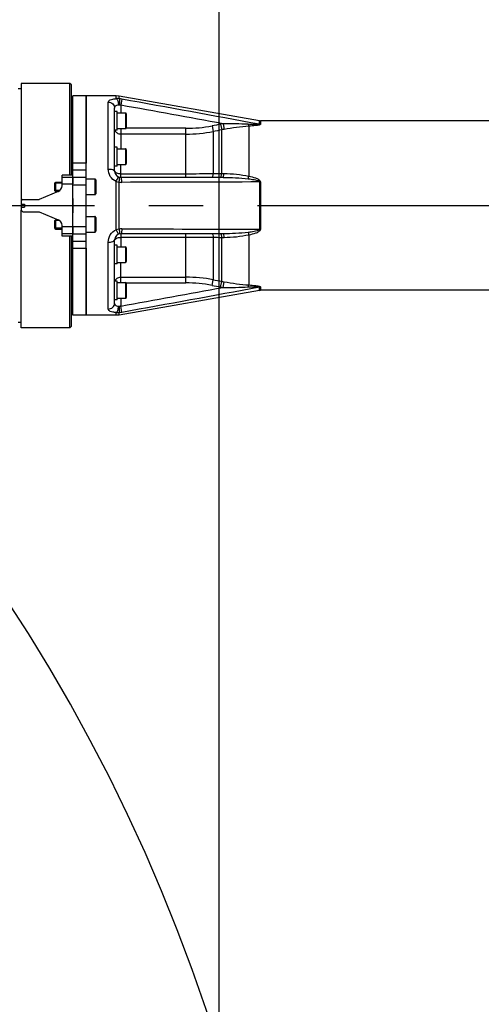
# Model space of a CAD drawing. Header units: millimetres. Extents: x 0 to 8410, y 0 to 5940.
# Tile 114 of 122: x 4794 to 5089, y 3996 to 4624. Entities that reach past the tile are written whole.
import ezdxf

# ---------------------------------------------------------------- set-up
doc = ezdxf.new("R2010")
doc.units = ezdxf.units.MM
doc.header["$LTSCALE"] = 462.55
doc.linetypes.add('CENTER', pattern=[0.6, 0.375, -0.075, 0.075, -0.075])
doc.layers.get('0').update_dxf_attribs({"linetype": 'CONTINUOUS'})
for name, color, linetype in [('204101000016_DXF_AXIS', 7, 'CONTINUOUS'), ('204101000016_DXF_DIMENSION', 7, 'CONTINUOUS'), ('304102000039DXF_CONTINUOUS_LINE', 7, 'CONTINUOUS'), ('304104000158DXF_CONTINUOUS_LINE', 7, 'CONTINUOUS'), ('304104000163DXF_CONTINUOUS_LINE', 7, 'CONTINUOUS'), ('304104000164DXF_CONTINUOUS_LINE', 7, 'CONTINUOUS'), ('501023000046DXF_CONTINUOUS_LINE', 7, 'CONTINUOUS'), ('501023000132DXF_CONTINUOUS_LINE', 7, 'CONTINUOUS'), ('504021000002DXF_CONTINUOUS_LINE', 7, 'CONTINUOUS')]:
    doc.layers.add(name, color=color, linetype=linetype)
doc.styles.get("Standard").update_dxf_attribs({"font": 'txt', "width": 0.7})
doc.dimstyles.new('DIMSTYLE_3', dxfattribs={"dimtxt": 90, "dimasz": 50, "dimexe": 1.5, "dimexo": 0, "dimgap": 2.25, "dimtad": 0, "dimtih": 1, "dimtoh": 1, "dimdec": 0, "dimdsep": 46, "dimtxsty": 'Standard', "dimblk": '_FILLED', "dimblk1": '_FILLED', "dimblk2": '_FILLED', "dimcen": 0.09, "dimclrt": 5, "dimazin": 2, "dimtfac": 1, "dimtdec": 0, "dimtofl": 0, "dimtmove": 0, "dimatfit": 3, "dimldrblk": '_FILLED', "dimfxl": 1, "dimtolj": 1, "dimarcsym": 0})
doc.dimstyles.new('DIMSTYLE_6', dxfattribs={"dimtxt": 90, "dimasz": 50, "dimexe": 1.5, "dimexo": 0, "dimgap": 2.25, "dimtad": 1, "dimdec": 1, "dimdsep": 46, "dimtxsty": 'Standard', "dimblk": '_FILLED', "dimblk1": '_FILLED', "dimblk2": '_FILLED', "dimcen": 0.09, "dimclrt": 5, "dimazin": 2, "dimtfac": 1, "dimtdec": 1, "dimtofl": 0, "dimtmove": 0, "dimatfit": 3, "dimldrblk": '_FILLED', "dimfxl": 1, "dimtolj": 1, "dimarcsym": 0})

# ---------------------------------------------------------------- blocks, each defined once
blk = doc.blocks.new('*D6')
at = {"layer": '204101000016_DXF_DIMENSION', "color": 2, "linetype": 'Continuous'}
blk.add_line((4579.23, 5487.63), (6606.14, 5487.63), dxfattribs=at)
blk = doc.blocks.new('_FILLED')
at = {"color": 0, "linetype": 'ByBlock'}
blk.add_solid([(0, 0), (-1, 0.17), (-1, -0.17)], dxfattribs=at)
blk = doc.blocks.new('*D18')
at = {"layer": '204101000016_DXF_DIMENSION', "color": 2, "linetype": 'Continuous'}
for p, q in [((4579.23, 4249.2), (4579.23, 4955.3)), ((5692.73, 4684.39), (5692.73, 4955.3)), ((4579.23, 4940.3), (5135.98, 4940.3)), ((5692.73, 4940.3), (5135.98, 4940.3))]:
    blk.add_line(p, q, dxfattribs=at)
at = {"layer": '204101000016_DXF_DIMENSION', "color": 2, "linetype": 'Continuous', "xscale": 50, "yscale": 50, "zscale": 50, "rotation": 180}
blk.add_blockref('_FILLED', (4579.23, 4940.3), dxfattribs=at)
at = {"layer": '204101000016_DXF_DIMENSION', "color": 2, "linetype": 'Continuous', "xscale": 50, "yscale": 50, "zscale": 50}
blk.add_blockref('_FILLED', (5692.73, 4940.3), dxfattribs=at)
blk = doc.blocks.new('*D25')
at = {"layer": '204101000016_DXF_DIMENSION', "color": 2, "linetype": 'Continuous'}
blk.add_line((4921.51, 3966.59), (4921.51, 5618.56), dxfattribs=at)
blk = doc.blocks.new('*D27')
at = {"layer": '204101000016_DXF_DIMENSION', "color": 2, "linetype": 'Continuous'}
blk.add_line((6431.5, 3635.36), (6431.5, 5618.56), dxfattribs=at)

msp = doc.modelspace()

# ---------------------------------------------------------------- linework, layer by layer
at = {"color": 2, "linetype": 'Continuous'}
for centre, radius, start, end in [((4579.23457, 3635.35928), 1852.26657, 330, 180), ((3849.23457, 3635.35928), 1122.26657, 17.1661771, 187.1661771)]:
    msp.add_arc(centre, radius, start, end, dxfattribs=at)
at = {"layer": '204101000016_DXF_AXIS', "color": 7, "linetype": 'CENTER'}
msp.add_line((4668.45931, 4505.35928), (5819.73459, 4505.35928), dxfattribs=at)
at = {"layer": '304102000039DXF_CONTINUOUS_LINE', "color": 7, "linetype": 'Continuous'}
for p, q in [((4836.73457, 4575.35928), (4836.73457, 4532.52187)), ((4855.85968, 4575.35928), (4836.73457, 4575.35928)), ((4857.59617, 4575.20736), (4855.85968, 4575.35928)), ((4947.13044, 4559.42005), (4857.59617, 4575.20736)), ((4854.73457, 4565.48587), (4854.73457, 4567.58475)), ((4854.73457, 4542.60928), (4854.73457, 4559.80384)), ((4947.13044, 4559.42005), (4947.82503, 4559.35928)), ((5121.94996, 4559.35928), (4947.82503, 4559.35928)), ((4854.73457, 4527.3591), (4854.73457, 4533.87452)), ((4923.97714, 4523.35928), (4858.73458, 4523.35928)), ((4923.97714, 4487.35928), (4858.73457, 4487.35928)), ((4854.73457, 4476.84414), (4854.73457, 4483.35947)), ((4836.73457, 4478.1967), (4836.73457, 4435.35928)), ((4854.73457, 4450.91476), (4854.73457, 4468.10928)), ((4947.13044, 4451.29852), (4857.59617, 4435.51121)), ((4947.13044, 4451.29852), (4947.82503, 4451.35928)), ((5121.94996, 4451.35928), (4947.82503, 4451.35928)), ((4854.73457, 4443.13381), (4854.73457, 4445.2327)), ((4855.85968, 4435.35928), (4836.73457, 4435.35928)), ((4857.59617, 4435.51121), (4855.85968, 4435.35928))]:
    msp.add_line(p, q, dxfattribs=at)
at = {"layer": '304102000039DXF_CONTINUOUS_LINE', "color": 9, "linetype": 'Continuous'}
for p, q in [((4855.85886, 4573.64073), (4855.85968, 4575.35928)), ((4857.59638, 4573.56396), (4857.59617, 4575.20736)), ((4850.73457, 4528.69262), (4850.73457, 4571.35592)), ((4859.42916, 4573.28171), (4858.73457, 4569.43327)), ((4858.73458, 4569.43327), (4858.73458, 4564.48587)), ((4900.30058, 4554.6746), (4862.0688, 4554.6746)), ((4900.30058, 4523.35928), (4900.30058, 4554.6746)), ((4916.9708, 4556.26744), (4917.66539, 4552.65142)), ((4922.42403, 4557.31327), (4923.11862, 4553.68586)), ((4923.97715, 4557.5974), (4924.61201, 4553.95772)), ((4940.48334, 4555.98245), (4940.48335, 4524.15542)), ((4947.13044, 4557.26831), (4947.13044, 4559.42005)), ((4947.82503, 4559.35928), (4947.82503, 4557.20996)), ((4858.73457, 4554.48587), (4858.73457, 4541.60928)), ((4900.30048, 4551.02161), (4858.73457, 4551.02161)), ((4917.66539, 4552.65142), (4917.66539, 4525.79662)), ((4923.11858, 4525.82325), (4923.11858, 4553.68585)), ((4858.73457, 4523.35928), (4858.73457, 4531.60928)), ((4858.73457, 4525.72965), (4900.30047, 4525.72965)), ((4923.11858, 4525.82325), (4924.612, 4525.82644)), ((4855.85886, 4489.94356), (4855.85886, 4520.77501)), ((4857.59638, 4490.29703), (4857.59639, 4520.42154)), ((4947.13044, 4520.45959), (4947.13044, 4490.25897)), ((4947.82503, 4520.44262), (4947.82503, 4490.27595)), ((4858.73457, 4487.35928), (4858.73457, 4479.10928)), ((4900.30058, 4456.04397), (4900.30058, 4487.35928)), ((4940.48344, 4486.56317), (4940.48335, 4454.73612)), ((4850.73457, 4439.36265), (4850.73457, 4482.02595)), ((4900.30048, 4484.98891), (4858.73457, 4484.98891)), ((4917.66539, 4484.92195), (4917.66539, 4458.06715)), ((4923.11858, 4457.03272), (4923.11858, 4484.89532)), ((4924.612, 4484.89213), (4923.11858, 4484.89532)), ((4858.73457, 4456.2327), (4858.73457, 4469.10928)), ((4858.73457, 4459.69696), (4900.30047, 4459.69696)), ((4862.0688, 4456.04397), (4900.30058, 4456.04397)), ((4916.9708, 4454.45113), (4917.66539, 4458.06715)), ((4922.42403, 4453.40529), (4923.11862, 4457.03271)), ((4923.97714, 4453.12117), (4924.612, 4456.76086)), ((4947.13044, 4451.29852), (4947.13044, 4453.45025)), ((4947.82503, 4453.5086), (4947.82503, 4451.35928)), ((4858.73458, 4446.2327), (4858.73458, 4441.2853)), ((4855.85968, 4435.35928), (4855.85885, 4437.07784)), ((4857.59617, 4435.51121), (4857.59639, 4437.15461)), ((4859.42917, 4437.43684), (4858.73457, 4441.2853))]:
    msp.add_line(p, q, dxfattribs=at)
for centre, radius, start, end in [((4856.34163, 4564.8732), 8.78087, 81.78451622, 93.15168539), ((4853.2561, 4539.28806), 34.5496, 79.70755964, 82.78317547), ((-1038.91935, -28125.79953), 33222.89225, 79.660436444, 79.774789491), ((527.08883, -19402.00294), 24363.56802, 79.547510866, 79.757167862), ((4900.24851, 4643.24871), 88.57413, 270.03367935, 280.8824286), ((4940.41633, 4463.34976), 95.6706, 99.89429832, 100.8398902), ((4900.25586, 4644.81977), 93.79817, 270.02724976, 280.69648227), ((4940.42558, 4462.85125), 92.46868, 99.84686258, 100.78744153), ((4900.13516, 6820.20475), 2294.4751, 270.00412823, 270.43775525), ((4861.24016, 4542.79649), 22.66971, 256.26811875, 260.75054181), ((4859.417, 4527.79683), 7.59668, 256.1335932, 270.09174234), ((4861.24015, 4467.92216), 22.66963, 99.24946236, 103.7318778), ((4859.41699, 4482.92176), 7.59666, 89.90822295, 103.86646115), ((4900.13515, 2190.5137), 2294.47522, 89.56224476, 89.99587174), ((4900.25586, 4365.8988), 93.79817, 79.30351779, 89.97275034), ((4900.24851, 4367.46985), 88.57413, 79.11757144, 89.96632062), ((4940.42559, 4547.86739), 92.46876, 259.21255853, 260.15313278), ((-1035.00866, 37114.95437), 33200.97679, 280.225174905, 280.339603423), ((526.84899, 28414.03526), 24364.90348, 280.242837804, 280.452483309), ((4940.41635, 4547.36891), 95.67071, 259.16011034, 260.10569685), ((4856.34163, 4445.8454), 8.7809, 266.84830183, 278.21550026), ((4853.25601, 4471.43113), 34.55023, 277.21685924, 280.29240997)]:
    msp.add_arc(centre, radius, start, end, dxfattribs=at)
at = {"layer": '304102000039DXF_CONTINUOUS_LINE', "color": 7, "linetype": 'Continuous'}
for centre, start, end in [((4858.73457, 4527.35928), 180.00262777, 270.00013427), ((4858.73457, 4483.35928), 89.99987642, 179.99735337)]:
    msp.add_arc(centre, 4, start, end, dxfattribs=at)
at = {"layer": '304102000039DXF_CONTINUOUS_LINE', "color": 9, "linetype": 'Continuous'}
for points, knots in [([(4850.73457, 4571.35592), (4850.73444, 4572.0162), (4852.00293, 4572.95006), (4853.82189, 4573.37938), (4855.13251, 4573.57367), (4855.85886, 4573.64073)], [0, 0, 0, 0, 0.337075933, 0.627620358, 1, 1, 1, 1]), ([(4855.85968, 4573.6408), (4856.34559, 4573.36975), (4856.97777, 4571.93354), (4857.2326, 4570.59139), (4857.29713, 4569.73902)], [0, 0, 0, 0, 0.394271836, 1, 1, 1, 1]), ([(4857.59616, 4573.56394), (4857.89433, 4573.18461), (4857.94685, 4571.7688), (4857.91638, 4570.52426), (4857.81808, 4569.71744)], [0, 0, 0, 0, 0.37249734, 1, 1, 1, 1]), ([(4850.73457, 4571.35592), (4851.7467, 4571.35592), (4853.82319, 4570.60525), (4854.73457, 4568.55555), (4854.73457, 4567.58468)], [0, 0, 0, 0, 0.510401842, 1, 1, 1, 1]), ([(4854.73457, 4567.5848), (4854.73455, 4568.08549), (4855.35911, 4569.30275), (4856.61221, 4569.61965), (4857.29713, 4569.73902)], [0, 0, 0, 0, 0.418658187, 1, 1, 1, 1]), ([(4947.13044, 4557.26831), (4947.1436, 4557.192), (4946.81604, 4557.14724), (4946.40831, 4557.09588), (4945.61725, 4557.07614), (4944.7246, 4557.07616), (4943.47475, 4557.09836), (4941.91179, 4557.15093), (4940.65567, 4557.20785), (4940.02646, 4557.23893)], [0, 0, 0, 0, 0.032553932, 0.088414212, 0.212390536, 0.341206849, 0.471762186, 0.735156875, 1, 1, 1, 1]), ([(4940.02646, 4557.23895), (4940.05886, 4557.10428), (4940.17416, 4556.67457), (4940.31636, 4556.24117), (4940.48344, 4555.98246)], [0, 0, 0, 0, 0.310217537, 1, 1, 1, 1]), ([(4947.82503, 4557.20996), (4947.82505, 4557.05053), (4947.26919, 4556.85248), (4946.62612, 4556.68057), (4945.6698, 4556.51399), (4944.33948, 4556.32947), (4942.59571, 4556.14753), (4941.193, 4556.03415), (4940.48334, 4555.98245)], [0, 0, 0, 0, 0.063644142, 0.174952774, 0.302849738, 0.437544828, 0.715956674, 1, 1, 1, 1]), ([(4854.95357, 4553.48241), (4855.22501, 4552.76401), (4856.31492, 4551.4642), (4857.9284, 4551.02161), (4858.73457, 4551.02161)], [0, 0, 0, 0, 0.487863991, 1, 1, 1, 1]), ([(4855.85886, 4520.77501), (4854.31836, 4521.40439), (4851.64146, 4523.71614), (4850.73446, 4527.07185), (4850.73457, 4528.69262)], [0, 0, 0, 0, 0.506596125, 1, 1, 1, 1]), ([(4850.73457, 4528.69262), (4851.68628, 4528.69262), (4852.94486, 4528.61825), (4854.73457, 4527.86058), (4854.73457, 4527.35928)], [0, 0, 0, 0, 0.654993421, 1, 1, 1, 1]), ([(4854.73457, 4527.35928), (4854.73457, 4526.81151), (4856.39248, 4525.81623), (4857.77846, 4525.72965), (4858.73457, 4525.72965)], [0, 0, 0, 0, 0.364242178, 1, 1, 1, 1]), ([(4855.85968, 4520.77454), (4856.01754, 4521.16459), (4856.31005, 4521.84776), (4856.73228, 4522.81023), (4857.01924, 4523.25522), (4857.21801, 4523.65703), (4857.29715, 4523.62656)], [0, 0, 0, 0, 0.392976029, 0.711867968, 0.920800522, 1, 1, 1, 1]), ([(4857.59616, 4520.42157), (4857.67588, 4520.81565), (4857.80506, 4521.51852), (4857.92684, 4522.49412), (4857.94648, 4523.04091), (4857.90562, 4523.44509), (4857.81807, 4523.4657)], [0, 0, 0, 0, 0.390125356, 0.705064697, 0.912727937, 1, 1, 1, 1]), ([(4859.42917, 4520.20016), (4859.40011, 4520.961), (4859.30009, 4521.9979), (4859.06536, 4522.99556), (4858.84429, 4523.35928), (4858.73457, 4523.35928)], [0, 0, 0, 0, 0.690994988, 0.900430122, 1, 1, 1, 1]), ([(4916.9708, 4523.35928), (4917.23218, 4523.35928), (4917.51451, 4524.52686), (4917.61766, 4525.20031), (4917.66539, 4525.79662)], [0, 0, 0, 0, 0.304073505, 1, 1, 1, 1]), ([(4922.42403, 4523.35928), (4922.68788, 4523.35928), (4922.96721, 4524.54226), (4923.0715, 4525.22084), (4923.11862, 4525.82325)], [0, 0, 0, 0, 0.30394734, 1, 1, 1, 1]), ([(4923.97714, 4523.3594), (4924.06494, 4523.35939), (4924.25426, 4523.62321), (4924.46864, 4524.41678), (4924.56906, 4525.22417), (4924.612, 4525.82643)], [0, 0, 0, 0, 0.100981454, 0.30552102, 1, 1, 1, 1]), ([(4940.02646, 4522.4535), (4940.06342, 4522.57184), (4940.2306, 4523.13506), (4940.37536, 4523.7047), (4940.48344, 4524.1554)], [0, 0, 0, 0, 0.211040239, 1, 1, 1, 1]), ([(4940.48335, 4524.15542), (4941.90698, 4523.87607), (4944.05614, 4523.33609), (4946.61936, 4522.29649), (4947.82091, 4521.12411), (4947.82503, 4520.44262)], [0, 0, 0, 0, 0.508613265, 0.761078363, 1, 1, 1, 1]), ([(4940.02646, 4522.4535), (4940.65597, 4522.38558), (4941.91656, 4522.23353), (4943.78177, 4521.94633), (4945.36811, 4521.58509), (4946.47804, 4521.20497), (4947.14498, 4520.7625), (4947.13044, 4520.45959)], [0, 0, 0, 0, 0.251280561, 0.502667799, 0.754064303, 0.879647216, 1, 1, 1, 1]), ([(4850.73457, 4482.02595), (4850.73446, 4483.64672), (4851.64146, 4487.00243), (4854.31837, 4489.31418), (4855.85886, 4489.94356)], [0, 0, 0, 0, 0.493403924, 1, 1, 1, 1]), ([(4855.85968, 4489.94401), (4856.01754, 4489.55397), (4856.31006, 4488.87082), (4856.73228, 4487.90837), (4857.01923, 4487.4634), (4857.21799, 4487.0616), (4857.29713, 4487.09207)], [0, 0, 0, 0, 0.392980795, 0.711872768, 0.920802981, 1, 1, 1, 1]), ([(4857.59616, 4490.297), (4857.67588, 4489.90291), (4857.80507, 4489.20004), (4857.92684, 4488.22443), (4857.94648, 4487.67764), (4857.90563, 4487.27345), (4857.81808, 4487.25284)], [0, 0, 0, 0, 0.390125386, 0.705065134, 0.912728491, 1, 1, 1, 1]), ([(4859.42916, 4490.51841), (4859.40011, 4489.75757), (4859.30009, 4488.72067), (4859.06536, 4487.72301), (4858.84429, 4487.35928), (4858.73457, 4487.35928)], [0, 0, 0, 0, 0.690994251, 0.900429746, 1, 1, 1, 1]), ([(4916.9708, 4487.35928), (4917.23218, 4487.35928), (4917.51451, 4486.19171), (4917.61766, 4485.51826), (4917.66539, 4484.92195)], [0, 0, 0, 0, 0.304073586, 1, 1, 1, 1]), ([(4922.42403, 4487.35928), (4922.68788, 4487.35928), (4922.96721, 4486.17631), (4923.0715, 4485.49773), (4923.11862, 4484.89532)], [0, 0, 0, 0, 0.303947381, 1, 1, 1, 1]), ([(4923.97714, 4487.35928), (4924.06494, 4487.35928), (4924.25427, 4487.09545), (4924.46865, 4486.30185), (4924.56906, 4485.49442), (4924.612, 4484.89213)], [0, 0, 0, 0, 0.100983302, 0.305523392, 1, 1, 1, 1]), ([(4947.13044, 4490.25897), (4947.14598, 4489.95884), (4946.48256, 4489.51655), (4945.3752, 4489.13494), (4943.78656, 4488.77316), (4941.91906, 4488.48532), (4940.65679, 4488.33307), (4940.02646, 4488.26507)], [0, 0, 0, 0, 0.119269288, 0.244970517, 0.49668968, 0.748397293, 1, 1, 1, 1]), ([(4940.02646, 4488.26505), (4940.06342, 4488.14671), (4940.2306, 4487.5835), (4940.37536, 4487.01387), (4940.48344, 4486.56317)], [0, 0, 0, 0, 0.211039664, 1, 1, 1, 1]), ([(4947.82503, 4490.27595), (4947.82503, 4489.59448), (4946.61742, 4488.42217), (4944.05748, 4487.38251), (4941.90709, 4486.84249), (4940.48344, 4486.56317)], [0, 0, 0, 0, 0.238914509, 0.4913729, 1, 1, 1, 1]), ([(4850.73457, 4482.02595), (4851.68628, 4482.02595), (4852.94485, 4482.10033), (4854.73457, 4482.85799), (4854.73457, 4483.35928)], [0, 0, 0, 0, 0.654993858, 1, 1, 1, 1]), ([(4854.73457, 4483.35928), (4854.73457, 4483.90706), (4856.39248, 4484.90234), (4857.77846, 4484.98891), (4858.73457, 4484.98891)], [0, 0, 0, 0, 0.364242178, 1, 1, 1, 1]), ([(4854.95357, 4457.23616), (4855.22501, 4457.95456), (4856.31492, 4459.25437), (4857.9284, 4459.69696), (4858.73457, 4459.69696)], [0, 0, 0, 0, 0.48786399, 1, 1, 1, 1]), ([(4940.02646, 4453.47964), (4940.05886, 4453.6143), (4940.17416, 4454.04401), (4940.31636, 4454.47741), (4940.48344, 4454.73611)], [0, 0, 0, 0, 0.310218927, 1, 1, 1, 1]), ([(4940.48335, 4454.73612), (4941.19301, 4454.68441), (4942.59574, 4454.57105), (4944.33936, 4454.38907), (4945.67001, 4454.20463), (4946.62566, 4454.03782), (4947.27098, 4453.86653), (4947.82336, 4453.66795), (4947.82503, 4453.5086)], [0, 0, 0, 0, 0.284034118, 0.562443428, 0.697142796, 0.825045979, 0.936387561, 1, 1, 1, 1]), ([(4940.02646, 4453.47964), (4940.65494, 4453.51068), (4941.90962, 4453.56761), (4943.47077, 4453.61992), (4944.71931, 4453.64264), (4945.61112, 4453.64146), (4946.40235, 4453.62583), (4946.81063, 4453.56855), (4947.14364, 4453.52855), (4947.13044, 4453.45025)], [0, 0, 0, 0, 0.264561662, 0.527681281, 0.658105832, 0.786804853, 0.910789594, 0.966616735, 1, 1, 1, 1]), ([(4850.73457, 4439.36265), (4851.7467, 4439.36265), (4853.82319, 4440.11332), (4854.73457, 4442.16302), (4854.73457, 4443.13389)], [0, 0, 0, 0, 0.510401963, 1, 1, 1, 1]), ([(4857.29713, 4440.97954), (4856.61221, 4441.09892), (4855.35911, 4441.41582), (4854.73455, 4442.63308), (4854.73457, 4443.13377)], [0, 0, 0, 0, 0.581341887, 1, 1, 1, 1]), ([(4855.85885, 4437.07784), (4855.1325, 4437.1449), (4853.82189, 4437.33919), (4852.00293, 4437.76851), (4850.73444, 4438.70237), (4850.73457, 4439.36265)], [0, 0, 0, 0, 0.372379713, 0.6629241, 1, 1, 1, 1]), ([(4855.85968, 4437.07786), (4856.34559, 4437.34886), (4856.97778, 4438.78507), (4857.23262, 4440.12719), (4857.29715, 4440.97954)], [0, 0, 0, 0, 0.394263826, 1, 1, 1, 1]), ([(4857.59616, 4437.15463), (4857.89432, 4437.53397), (4857.94685, 4438.94976), (4857.91638, 4440.19431), (4857.81807, 4441.00113)], [0, 0, 0, 0, 0.372499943, 1, 1, 1, 1])]:
    msp.add_open_spline(points, degree=3, knots=knots, dxfattribs=at)
for points in [[(4857.29713, 4569.73902), (4857.46835, 4569.76885), (4857.64977, 4569.76079), (4857.81807, 4569.71744)], [(4857.81807, 4569.71744), (4858.12781, 4569.63765), (4858.43373, 4569.54187), (4858.73458, 4569.43327)], [(4922.42403, 4557.31327), (4920.60618, 4556.96519), (4918.78844, 4556.61659), (4916.9708, 4556.26744)], [(4940.02646, 4557.23893), (4934.68187, 4557.50298), (4929.32825, 4557.60684), (4923.97715, 4557.5974)], [(4940.48334, 4555.98245), (4935.16529, 4555.57919), (4929.86678, 4554.86969), (4924.61201, 4553.95772)], [(4947.13044, 4557.26831), (4947.35694, 4557.22997), (4947.59375, 4557.19239), (4947.81892, 4557.23787)], [(4923.11858, 4553.68585), (4921.30077, 4553.34147), (4919.48304, 4552.99666), (4917.66539, 4552.65142)], [(4917.66539, 4525.79662), (4919.48312, 4525.80565), (4921.30085, 4525.81452), (4923.11858, 4525.82325)], [(4923.97714, 4523.35928), (4929.33543, 4523.35937), (4934.69912, 4523.02852), (4940.02646, 4522.4535)], [(4924.612, 4525.82644), (4929.93168, 4525.83747), (4935.27125, 4525.21988), (4940.48335, 4524.15542)], [(4947.13044, 4520.45959), (4917.89677, 4520.34643), (4888.66298, 4520.26625), (4859.42916, 4520.20016)], [(4947.13044, 4520.45959), (4947.35968, 4520.4483), (4947.5898, 4520.43728), (4947.81892, 4520.45074)], [(4859.42916, 4490.51841), (4888.66298, 4490.45232), (4917.89677, 4490.37214), (4947.13044, 4490.25897)], [(4940.02646, 4488.26507), (4934.69912, 4487.69004), (4929.33543, 4487.3592), (4923.97714, 4487.35928)], [(4940.48334, 4486.56315), (4935.27124, 4485.49867), (4929.93168, 4484.8811), (4924.612, 4484.89213)], [(4947.13044, 4490.25897), (4947.35968, 4490.27026), (4947.5898, 4490.28129), (4947.81892, 4490.26783)], [(4923.11858, 4484.89532), (4921.30085, 4484.90405), (4919.48312, 4484.91292), (4917.66539, 4484.92195)], [(4916.9708, 4454.45113), (4918.78844, 4454.10198), (4920.60618, 4453.75338), (4922.42403, 4453.40529)], [(4917.66539, 4458.06715), (4919.48304, 4457.72191), (4921.30077, 4457.3771), (4923.11858, 4457.03272)], [(4924.612, 4456.76085), (4929.86678, 4455.84888), (4935.16529, 4455.13938), (4940.48335, 4454.73611)], [(4923.97714, 4453.12117), (4929.32824, 4453.11173), (4934.68187, 4453.21559), (4940.02646, 4453.47964)], [(4947.13044, 4453.45025), (4947.35694, 4453.4886), (4947.59375, 4453.52618), (4947.81892, 4453.4807)], [(4857.81807, 4441.00113), (4857.64977, 4440.95778), (4857.46835, 4440.94972), (4857.29713, 4440.97954)], [(4858.73458, 4441.2853), (4858.43373, 4441.1767), (4858.12781, 4441.08092), (4857.81807, 4441.00113)]]:
    msp.add_open_spline(points, degree=3, dxfattribs=at)
at = {"layer": '304104000158DXF_CONTINUOUS_LINE', "color": 7, "linetype": 'Continuous'}
for p, q in [((4836.73457, 4575.35928), (4828.23457, 4575.35928)), ((4828.23457, 4435.35956), (4828.23457, 4575.35901)), ((4836.73457, 4435.35956), (4836.73457, 4575.35905)), ((4828.23457, 4563.35928), (4827.23457, 4563.35928)), ((4828.23457, 4447.35928), (4827.23457, 4447.35928)), ((4836.73457, 4435.35928), (4828.23457, 4435.35928))]:
    msp.add_line(p, q, dxfattribs=at)
at = {"layer": '304104000158DXF_CONTINUOUS_LINE', "color": 9, "linetype": 'Continuous'}
for p, q in [((4836.73457, 4532.52187), (4828.23457, 4532.52187)), ((4836.73457, 4527.99643), (4828.23457, 4527.99643)), ((4828.23457, 4523.45811), (4836.73457, 4523.45811)), ((4828.23457, 4518.6305), (4836.73457, 4518.6305)), ((4828.23457, 4492.08807), (4836.73457, 4492.08807)), ((4828.23457, 4487.26046), (4836.73457, 4487.26046)), ((4828.23457, 4482.72214), (4836.73457, 4482.72214)), ((4828.23457, 4478.1967), (4836.73457, 4478.1967))]:
    msp.add_line(p, q, dxfattribs=at)
at = {"layer": '304104000163DXF_CONTINUOUS_LINE', "color": 7, "linetype": 'Continuous'}
for p, q in [((4828.23457, 4524.87893), (4821.23457, 4524.87893)), ((4821.23457, 4518.03304), (4821.23457, 4524.87882)), ((4828.23457, 4523.3562), (4828.23457, 4519.26133)), ((4818.76398, 4514.33697), (4806.73457, 4509.35928)), ((4796.23457, 4509.35928), (4795.23457, 4508.35928)), ((4795.23457, 4508.35928), (4795.23457, 4502.35928)), ((4795.23457, 4506.35928), (4797.23457, 4506.35928)), ((4795.23457, 4504.35928), (4797.23457, 4504.35928)), ((4796.23457, 4509.35928), (4806.73457, 4509.35928)), ((4797.23457, 4506.35928), (4797.23457, 4504.35928)), ((4828.23457, 4509.90686), (4828.23457, 4500.81171)), ((4795.23457, 4502.35928), (4796.23457, 4501.35928)), ((4796.23457, 4501.35928), (4806.73457, 4501.35928)), ((4806.73457, 4501.35928), (4818.76398, 4496.3816)), ((4821.23457, 4485.83974), (4821.23457, 4492.68553)), ((4828.23457, 4485.83964), (4821.23457, 4485.83964)), ((4828.23457, 4491.45724), (4828.23457, 4487.36237))]:
    msp.add_line(p, q, dxfattribs=at)
at = {"layer": '304104000163DXF_CONTINUOUS_LINE', "color": 9, "linetype": 'Continuous'}
for p, q in [((4828.23457, 4524.78636), (4821.23457, 4524.78636)), ((4828.23457, 4523.3562), (4821.23457, 4523.3562)), ((4828.23457, 4518.98742), (4821.23457, 4518.98742)), ((4828.23457, 4491.73115), (4821.23457, 4491.73115)), ((4828.23457, 4487.36237), (4821.23457, 4487.36237)), ((4828.23457, 4485.93221), (4821.23457, 4485.93221))]:
    msp.add_line(p, q, dxfattribs=at)
at = {"layer": '304104000163DXF_CONTINUOUS_LINE', "color": 7, "linetype": 'Continuous'}
for centre, start, end in [((4817.23457, 4518.03304), 292.4794344, 360), ((4817.23457, 4492.68553), 0, 67.5205656)]:
    msp.add_arc(centre, 4, start, end, dxfattribs=at)
at = {"layer": '304104000164DXF_CONTINUOUS_LINE', "color": 7, "linetype": 'Continuous'}
for p, q in [((4795.23457, 4579.85928), (4793.23457, 4579.85928)), ((4826.23457, 4583.35928), (4795.23457, 4583.35928)), ((4795.23457, 4583.35917), (4795.23457, 4508.35928)), ((4826.23457, 4524.87893), (4826.23457, 4583.35928)), ((4827.23457, 4582.35928), (4826.23457, 4583.35928)), ((4827.23457, 4524.87893), (4827.23457, 4582.3586)), ((4795.23457, 4427.35939), (4795.23457, 4502.35928)), ((4826.23457, 4427.35928), (4826.23457, 4485.83964)), ((4827.23457, 4428.35996), (4827.23457, 4485.83964)), ((4795.23457, 4430.85928), (4793.23457, 4430.85928)), ((4826.23457, 4427.35928), (4795.23457, 4427.35928)), ((4827.23457, 4428.35929), (4826.23457, 4427.35929))]:
    msp.add_line(p, q, dxfattribs=at)
at = {"layer": '501023000046DXF_CONTINUOUS_LINE', "color": 7, "linetype": 'Continuous'}
for p, q in [((4816.73457, 4519.85928), (4817.23457, 4520.35928)), ((4816.73457, 4514.85933), (4816.73457, 4519.85924)), ((4817.23457, 4514.35928), (4817.23457, 4520.35928)), ((4817.23457, 4520.35928), (4821.23457, 4520.35928)), ((4836.73457, 4522.35928), (4842.13457, 4522.35928)), ((4842.73457, 4521.75928), (4842.73457, 4512.95929)), ((4816.73457, 4514.85928), (4817.23457, 4514.35928)), ((4817.23457, 4514.35928), (4818.80582, 4514.35928)), ((4836.73457, 4512.35928), (4842.13457, 4512.35928)), ((4836.73457, 4498.35928), (4842.13457, 4498.35928)), ((4816.73457, 4495.85928), (4817.23457, 4496.35928)), ((4816.73457, 4490.85933), (4816.73457, 4495.85924)), ((4817.23457, 4490.35928), (4817.23457, 4496.35928)), ((4817.23457, 4496.35928), (4818.80582, 4496.35928)), ((4842.73457, 4497.75928), (4842.73457, 4488.95929)), ((4816.73457, 4490.85928), (4817.23457, 4490.35928)), ((4817.23457, 4490.35928), (4821.23457, 4490.35928)), ((4836.73457, 4488.35928), (4842.13457, 4488.35928))]:
    msp.add_line(p, q, dxfattribs=at)
at = {"layer": '501023000046DXF_CONTINUOUS_LINE', "color": 2, "linetype": 'Continuous'}
for p, q in [((4821.23457, 4519.75928), (4816.73457, 4519.75928)), ((4819.79317, 4514.95928), (4816.73457, 4514.95928)), ((4819.79298, 4495.75928), (4816.73457, 4495.75928)), ((4821.23457, 4490.95928), (4816.73457, 4490.95928))]:
    msp.add_line(p, q, dxfattribs=at)
at = {"layer": '501023000046DXF_CONTINUOUS_LINE', "color": 9, "linetype": 'Continuous'}
for p, q in [((4842.13457, 4522.35928), (4842.13457, 4512.35928)), ((4842.13457, 4498.35928), (4842.13457, 4488.35928))]:
    msp.add_line(p, q, dxfattribs=at)
at = {"layer": '501023000046DXF_CONTINUOUS_LINE', "color": 7, "linetype": 'Continuous'}
for centre, start, end in [((4842.13457, 4521.75928), 359.99999564, 90), ((4842.13457, 4512.95928), 270, 0.00000436), ((4842.13457, 4497.75928), 359.99999564, 90), ((4842.13457, 4488.95928), 270, 0.00000436)]:
    msp.add_arc(centre, 0.6, start, end, dxfattribs=at)
at = {"layer": '501023000132DXF_CONTINUOUS_LINE', "color": 7, "linetype": 'Continuous'}
for p, q in [((4856.33457, 4564.48587), (4861.63457, 4564.48587)), ((4862.23457, 4563.88587), (4862.23457, 4555.08588)), ((4856.33457, 4554.48587), (4861.63457, 4554.48587)), ((4856.33457, 4541.60928), (4861.63457, 4541.60928)), ((4862.23457, 4541.00928), (4862.23457, 4532.20929)), ((4856.33457, 4531.60928), (4861.63457, 4531.60928)), ((4856.33457, 4479.10928), (4861.63457, 4479.10928)), ((4862.23457, 4478.50928), (4862.23457, 4469.70928)), ((4856.33457, 4469.10928), (4861.63457, 4469.10928)), ((4856.33457, 4456.2327), (4861.63457, 4456.2327)), ((4862.23457, 4455.6327), (4862.23457, 4446.8327)), ((4856.33457, 4446.2327), (4861.63457, 4446.2327))]:
    msp.add_line(p, q, dxfattribs=at)
at = {"layer": '501023000132DXF_CONTINUOUS_LINE', "color": 9, "linetype": 'Continuous'}
for p, q in [((4861.63457, 4564.48587), (4861.63457, 4554.48587)), ((4861.63457, 4541.60928), (4861.63457, 4531.60928)), ((4861.63457, 4479.10928), (4861.63457, 4469.10928)), ((4861.63457, 4456.2327), (4861.63457, 4446.2327))]:
    msp.add_line(p, q, dxfattribs=at)
at = {"layer": '501023000132DXF_CONTINUOUS_LINE', "color": 7, "linetype": 'Continuous'}
for centre, start, end in [((4861.63457, 4563.88587), 359.99999939, 90), ((4861.63457, 4555.08587), 270, 0.00000061), ((4861.63457, 4541.00928), 359.99999939, 90), ((4861.63457, 4532.20928), 270, 0.00000061), ((4861.63457, 4478.50928), 0, 90), ((4861.63457, 4469.70928), 270, 360), ((4861.63457, 4455.6327), 0, 90), ((4861.63457, 4446.8327), 270, 360)]:
    msp.add_arc(centre, 0.6, start, end, dxfattribs=at)
at = {"layer": '504021000002DXF_CONTINUOUS_LINE', "color": 7, "linetype": 'Continuous'}
for p, q in [((4854.73457, 4559.80384), (4854.73457, 4565.48587)), ((4856.33457, 4565.48587), (4854.73457, 4565.48587)), ((4856.33457, 4553.48587), (4856.33457, 4565.48587)), ((4856.33457, 4553.48587), (4854.73457, 4553.48587)), ((4856.33457, 4542.60928), (4854.73457, 4542.60928)), ((4854.73457, 4533.87452), (4854.73457, 4542.58762)), ((4856.33457, 4530.60928), (4856.33457, 4542.60928)), ((4856.33457, 4530.60928), (4854.73457, 4530.60928)), ((4856.33457, 4480.10928), (4854.73457, 4480.10928)), ((4856.33457, 4468.10928), (4856.33457, 4480.10928)), ((4854.73457, 4468.13096), (4854.73457, 4476.84414)), ((4856.33457, 4468.10928), (4854.73457, 4468.10928)), ((4856.33457, 4457.2327), (4854.73457, 4457.2327)), ((4856.33457, 4445.2327), (4856.33457, 4457.2327)), ((4854.73457, 4445.2327), (4854.73457, 4450.91476)), ((4856.33457, 4445.2327), (4854.73457, 4445.2327))]:
    msp.add_line(p, q, dxfattribs=at)

# ---------------------------------------------------------------- dimensions: what is measured, and where the dimension line sits
at = {"layer": '204101000016_DXF_DIMENSION', "color": 2, "linetype": 'Continuous'}
for feature_location, offset, dtype, origin, override, picture, middle in [((4921.50726, 3966.58962), (0, 1651.97207), 1, (4430.23457, 3966.58962), {"dimgap": 22.500034, "dimtad": 1, "dimtih": 0, "dimtoh": 0}, '*D25', (4899.00726, 5663.56169)), ((6431.50114, 3635.35928), (0, 1983.2024), 1, (4430.23457, 3292.35928), {"dimgap": 22.500034, "dimtad": 1, "dimtih": 0, "dimtoh": 0}, '*D27', (6409.00114, 5663.56169)), ((4579.23457, 5487.62585), (2026.90216, 0), 0, (4579.23457, 3097.35928), {"dimgap": 22.500078, "dimtad": 1, "dimtih": 0, "dimtoh": 0}, '*D6', (6651.13673, 5510.12585))]:
    dim = msp.add_ordinate_dim(feature_location=feature_location, offset=offset, dtype=dtype, origin=origin, dimstyle='DIMSTYLE_3', override=override, dxfattribs=at)
    dim.commit()
    dim.dimension.update_dxf_attribs({"geometry": picture, "text_midpoint": middle})
dim = msp.add_linear_dim(base=(5692.73457, 4940.29832), p1=(4579.23457, 4249.20351), p2=(5692.73457, 4684.39433), dimstyle='DIMSTYLE_6', dxfattribs=at)
dim.commit()
dim.dimension.update_dxf_attribs({"geometry": '*D18', "text_midpoint": (5041.35086, 4940.29832), "dimtype": 160})

doc.saveas('drawing.dxf')
